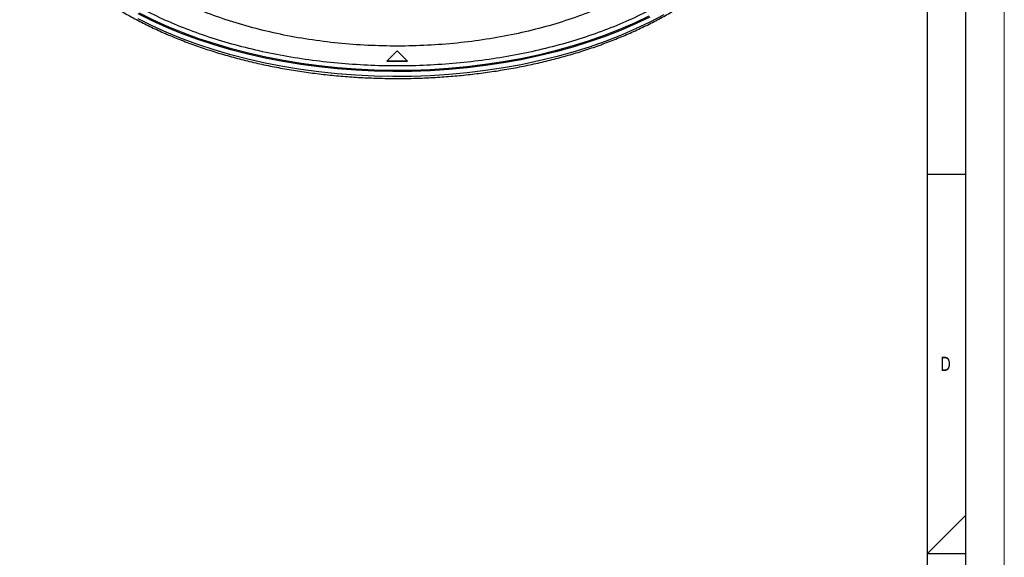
# Model space of a CAD drawing. Header units: millimetres. Extents: x 0 to 594, y 0 to 420.
# Tile 55 of 65: x 466 to 594, y 210 to 280. Entities that reach past the tile are written whole.
import ezdxf

# ---------------------------------------------------------------- set-up
doc = ezdxf.new("R2010")
doc.units = ezdxf.units.MM
doc.layers.add('FORMAT', color=7, linetype='Continuous')
doc.styles.add('SLDTEXTSTYLE0', font='TXT', dxfattribs={"width": 0.75})

msp = doc.modelspace()

# ---------------------------------------------------------------- linework, layer by layer
at = {"color": 7, "linetype": 'Continuous', "lineweight": 18}
msp.add_line((594, 0), (594, 420), dxfattribs=at)
at = {"color": 7, "linetype": 'Continuous', "lineweight": 25}
for p, q in [((514.802, 276.083), (513.469, 274.75)), ((516.135, 274.75), (514.802, 276.083)), ((513.469, 274.723), (513.469, 274.75)), ((513.469, 274.75), (516.135, 274.75)), ((516.135, 274.723), (513.469, 274.723)), ((516.135, 274.75), (516.135, 274.723))]:
    msp.add_line(p, q, dxfattribs=at)
at = {"color": 7, "linetype": 'Continuous', "lineweight": 25, "flags": 128}
for points in [[(547.77, 280.478), (545.894, 279.584), (543.945, 278.744), (541.929, 277.959), (539.849, 277.231), (537.71, 276.562), (535.518, 275.953), (533.277, 275.406), (530.994, 274.922), (528.672, 274.503), (526.319, 274.149), (523.938, 273.86), (521.536, 273.639), (519.118, 273.485), (516.69, 273.398), (514.258, 273.379), (511.827, 273.428), (509.403, 273.545), (506.992, 273.73), (504.598, 273.981), (502.229, 274.299), (499.889, 274.682), (497.584, 275.131), (495.319, 275.643), (493.099, 276.217), (490.931, 276.853), (488.818, 277.549), (486.765, 278.303), (484.778, 279.113), (482.862, 279.978), (481.02, 280.895)], [(549.569, 280.77), (547.77, 279.824), (545.894, 278.931), (543.945, 278.09), (541.929, 277.305), (539.849, 276.577), (537.71, 275.908), (535.518, 275.299), (533.277, 274.752), (530.994, 274.269), (528.672, 273.849), (526.319, 273.495), (523.938, 273.207), (521.536, 272.985), (519.118, 272.831), (516.69, 272.744), (514.258, 272.726), (511.827, 272.775), (509.403, 272.892), (506.992, 273.076), (504.598, 273.327), (502.229, 273.645), (499.889, 274.029), (497.584, 274.477), (495.319, 274.989), (493.099, 275.564), (490.931, 276.2), (488.818, 276.895), (486.765, 277.649), (484.778, 278.459), (482.862, 279.324), (481.02, 280.241)], [(547.617, 280.58), (545.75, 279.69), (543.81, 278.854), (541.803, 278.072), (539.732, 277.348), (537.604, 276.681), (535.422, 276.076), (533.192, 275.531), (530.919, 275.05), (528.608, 274.632), (526.265, 274.28), (523.896, 273.993), (521.505, 273.772), (519.098, 273.619), (516.682, 273.533), (514.261, 273.514), (511.841, 273.563), (509.428, 273.679), (507.028, 273.863), (504.646, 274.113), (502.287, 274.429), (499.958, 274.811), (497.664, 275.257), (495.409, 275.767), (493.2, 276.339), (491.041, 276.972), (488.938, 277.664), (486.895, 278.415), (484.918, 279.221), (483.01, 280.082), (481.176, 280.994)]]:
    msp.add_lwpolyline(points, dxfattribs=at)
at = {"color": 7, "linetype": 'Continuous', "lineweight": 25}
for points, knots in [([(556.688, 317.728), (556.767, 317.661), (557.567, 316.974), (558.847, 315.579), (560.493, 313.551), (561.831, 311.446), (562.887, 309.289), (563.644, 307.091), (564.1, 304.865), (564.253, 302.625), (564.1, 300.385), (563.644, 298.159), (562.886, 295.961), (561.832, 293.803), (560.488, 291.7), (558.863, 289.665), (556.966, 287.709), (554.808, 285.845), (552.405, 284.085), (549.769, 282.439), (546.918, 280.917), (543.868, 279.53), (540.64, 278.284), (537.252, 277.189), (533.726, 276.251), (530.083, 275.475), (526.346, 274.866), (522.538, 274.429), (518.682, 274.166), (514.802, 274.078), (510.922, 274.166), (507.066, 274.429), (503.258, 274.866), (499.521, 275.475), (495.878, 276.251), (492.352, 277.189), (488.963, 278.284), (485.738, 279.531), (482.677, 280.912), (480.806, 281.944), (479.871, 282.46)], [0, 0, 0, 0, 0.0029245, 0.0298725, 0.0568205, 0.0837685, 0.1107165, 0.1376645, 0.1646124, 0.1915604, 0.2185084, 0.2454564, 0.2724044, 0.2993524, 0.3263004, 0.3532483, 0.3801963, 0.4071443, 0.4340923, 0.4610403, 0.4879883, 0.5149363, 0.5418842, 0.5688322, 0.5957802, 0.6227282, 0.6496762, 0.6766242, 0.7035722, 0.7305201, 0.7574681, 0.7844161, 0.8113641, 0.8383121, 0.8652601, 0.8922081, 0.919156, 0.946104, 0.973052, 1, 1, 1, 1]), ([(465.563, 295.684), (465.651, 295.45), (465.904, 294.779), (466.401, 293.68), (467.086, 292.396), (467.872, 291.132), (468.757, 289.889), (469.739, 288.672), (470.816, 287.483), (471.985, 286.324), (473.245, 285.197), (474.592, 284.106), (476.023, 283.053), (477.536, 282.039), (479.126, 281.066), (480.792, 280.138), (482.528, 279.256), (484.331, 278.421), (486.198, 277.635), (488.125, 276.9), (490.107, 276.217), (492.14, 275.587), (494.221, 275.013), (496.344, 274.494), (498.506, 274.033), (500.702, 273.629), (502.927, 273.284), (505.176, 272.999), (507.446, 272.774), (509.731, 272.609), (512.026, 272.505), (514.328, 272.461), (516.63, 272.479), (518.928, 272.558), (521.218, 272.698), (523.494, 272.899), (525.753, 273.16), (527.988, 273.48), (530.197, 273.859), (532.373, 274.297), (534.512, 274.792), (536.611, 275.344), (538.664, 275.95), (540.668, 276.611), (542.618, 277.325), (544.51, 278.09), (546.34, 278.905), (548.105, 279.769), (549.8, 280.678), (551.422, 281.633), (552.968, 282.63), (554.434, 283.669), (555.817, 284.746), (557.114, 285.859), (558.323, 287.007), (559.44, 288.187), (560.463, 289.396), (561.389, 290.631), (562.218, 291.891), (562.945, 293.171), (563.573, 294.47), (564.091, 295.784), (564.456, 296.895), (564.607, 297.57), (564.658, 297.799)], [0, 0, 0, 0, 0.0086708, 0.0249372, 0.0412204, 0.0575277, 0.0738574, 0.0902071, 0.1065737, 0.122954, 0.1393447, 0.1557431, 0.1721467, 0.1885534, 0.2049616, 0.22137, 0.2377774, 0.2541833, 0.2705874, 0.2869894, 0.3033892, 0.3197869, 0.3361824, 0.3525759, 0.3689676, 0.3853576, 0.4017461, 0.4181334, 0.4345197, 0.4509052, 0.4672901, 0.4836747, 0.5000592, 0.5164438, 0.5328288, 0.5492143, 0.5656006, 0.5819879, 0.5983765, 0.6147666, 0.6311584, 0.6475522, 0.6639481, 0.6803463, 0.696747, 0.7131503, 0.7295562, 0.7459647, 0.7623756, 0.7787886, 0.7952032, 0.8116187, 0.8280337, 0.8444466, 0.8608557, 0.8772584, 0.8936521, 0.9100335, 0.9263993, 0.9427461, 0.9590709, 0.9753714, 0.9916467, 1, 1, 1, 1])]:
    msp.add_open_spline(points, degree=3, knots=knots, dxfattribs=at)
msp.add_open_spline([(546.463, 284.239), (545.518, 283.723), (543.629, 282.692), (540.515, 281.333), (537.224, 280.124), (533.76, 279.087), (530.154, 278.227), (526.433, 277.551), (522.624, 277.063), (518.756, 276.768), (514.858, 276.667), (510.96, 276.762), (507.09, 277.052), (503.279, 277.534), (499.554, 278.205), (495.947, 279.062), (492.469, 280.085), (490.296, 280.909), (489.21, 281.321)], degree=3, dxfattribs=at)
at = {"layer": 'FORMAT'}
for p, q in [((589, 5), (589, 415)), ((584, 10), (584, 410)), ((584, 260), (589, 260)), ((589, 215.515), (584, 210.5)), ((584, 210.5), (589, 210.5))]:
    msp.add_line(p, q, dxfattribs=at)

# ---------------------------------------------------------------- texts
at = {"layer": 'FORMAT', "insert": (585.667, 236.168), "char_height": 1.852, "attachment_point": 1, "style": 'SLDTEXTSTYLE0'}
msp.add_mtext('D', dxfattribs=at)

doc.saveas('drawing.dxf')
